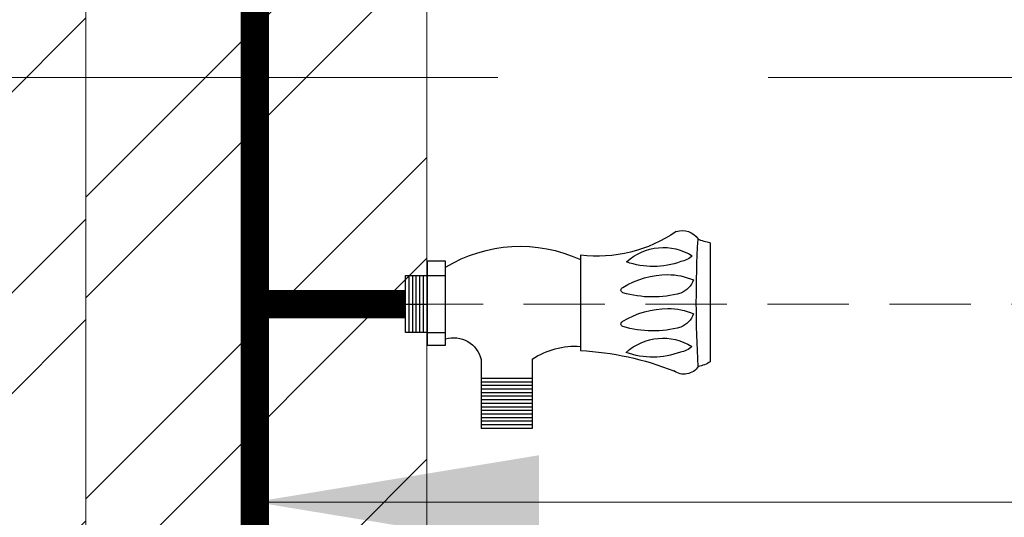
# Model space of a CAD drawing. Header units: inches. Extents: x 105152 to 158499, y 12149 to 30915.
# Tile 190 of 256: x 126756 to 126773.32, y 21439.77 to 21448.51. Entities that reach past the tile are written whole.
import ezdxf

# ---------------------------------------------------------------- set-up
doc = ezdxf.new("R2010")
doc.units = ezdxf.units.IN
doc.header["$MEASUREMENT"] = 0
doc.linetypes.add('DASHED2', pattern=[0.375, 0.25, -0.125])
doc.linetypes.add('HIDDEN', pattern=[0.375, 0.25, -0.125])
for name, color, linetype, lineweight in [('AR - PLAN', 251, 'Continuous', 5), ('BEAM', 173, 'Continuous', 5), ('CENTER', 46, 'DASHED2', 9), ('PD_BRICK WALL_115', 134, 'Continuous', 30), ('PD_HATCH', 45, 'Continuous', 9), ('PL. FICTURE', 4, 'Continuous', 25), ('PP-Domestic  Cold Water Supply', 5, 'Continuous', 25), ('PP-TEXT', 7, 'Continuous', 40), ('WATER SUPPLY ', 7, 'Continuous', 9)]:
    doc.layers.add(name, color=color, linetype=linetype, lineweight=lineweight)
doc.styles.add('TIMES NEW ROMAN', font='times.ttf')
doc.dimstyles.new('PP-DIM', dxfattribs={"dimtxt": 4, "dimasz": 1, "dimexe": 1, "dimexo": 1, "dimgap": 0.09, "dimtad": 0, "dimdec": 0, "dimzin": 0, "dimdsep": 46, "dimlunit": 4, "dimtxsty": 'TIMES NEW ROMAN', "dimblk": 'ARCHTICK', "dimcen": 0.09, "dimdle": 1, "dimclrd": 256, "dimclre": 256, "dimclrt": 256, "dimadec": 0, "dimazin": 0, "dimtfac": 1, "dimtdec": 4, "dimtofl": 0, "dimtmove": 1, "dimatfit": 3, "dimfxl": 1, "dimtolj": 1, "dimtzin": 0, "dimlwd": -1, "dimlwe": -1, "dimarcsym": 0})

# ---------------------------------------------------------------- blocks, each defined once
blk = doc.blocks.new('ANGLE VALVE1-PP')
at = {"layer": 'CENTER', "ltscale": 5}
blk.add_line((-5.958944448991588e-11, 19.9410536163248), (-5.958944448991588e-11, 0.001330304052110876), dxfattribs=at)
at = {"layer": 'PL. FICTURE'}
for p, q in [((0.941770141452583, 4.684573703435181), (-0.8867600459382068, 4.68648725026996)), ((0.7492816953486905, 2.687720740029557), (-0.7153139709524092, 2.689253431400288)), ((-0.8490746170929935, 1.947424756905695), (-1.910758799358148, 1.947424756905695)), ((-1.910758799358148, 1.947424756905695), (-1.910758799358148, 1.161958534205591)), ((-1.855982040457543, 1.947424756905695), (-1.855982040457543, 1.161958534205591)), ((-1.801205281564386, 1.947424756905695), (-1.801205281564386, 1.161958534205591)), ((-1.74642852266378, 1.947424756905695), (-1.74642852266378, 1.161958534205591)), ((-1.691651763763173, 1.947424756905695), (-1.691651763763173, 1.161958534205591)), ((-1.636875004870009, 1.947424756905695), (-1.636875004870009, 1.161958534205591)), ((-1.582098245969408, 1.947424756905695), (-1.582098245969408, 1.161958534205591)), ((-1.527321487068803, 1.947424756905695), (-1.527321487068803, 1.161958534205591)), ((-1.472544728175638, 1.947424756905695), (-1.472544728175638, 1.161958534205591)), ((-1.417767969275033, 1.947424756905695), (-1.417767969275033, 1.161958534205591)), ((-1.362991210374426, 1.947424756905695), (-1.362991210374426, 1.161958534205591)), ((-1.30821445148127, 1.947424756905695), (-1.30821445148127, 1.161958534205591)), ((-1.253437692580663, 1.947424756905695), (-1.253437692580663, 1.161958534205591)), ((-1.198660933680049, 1.947424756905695), (-1.198660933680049, 1.161958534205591)), ((-1.14505909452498, 1.947424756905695), (-1.14505909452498, 1.161958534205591)), ((-0.8498966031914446, 1.161958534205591), (-1.910758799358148, 1.161958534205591)), ((-0.6320175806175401, 0.329990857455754), (-0.6317174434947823, 0.6167932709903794)), ((-0.6317174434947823, 0.6167932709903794), (0.6613491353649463, 0.616793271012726)), ((-0.4368964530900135, 0.3311401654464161), (-0.4365977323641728, 0.6165890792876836)), ((0.4374621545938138, 0.3302251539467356), (0.4377608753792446, 0.6156740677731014)), ((0.6613491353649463, 0.616793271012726), (0.6613491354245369, 0.3299908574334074)), ((0.6613491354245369, 0.3299908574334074), (-0.6320175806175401, 0.329990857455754)), ((-0.4368964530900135, 0.3311401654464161), (-0.4368964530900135, 0.001330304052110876)), ((-5.95896665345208e-11, 0.001330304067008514), (8.881784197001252e-16, 0.329990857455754)), ((0.4368964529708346, 0.001330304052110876), (0.4374621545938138, 0.3302251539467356)), ((-0.4368964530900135, 0.2752140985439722), (0.4368964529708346, 0.2752140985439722)), ((-0.4368964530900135, 0.2204373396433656), (0.4368964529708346, 0.2204373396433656)), ((-0.4368964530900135, 0.1656605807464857), (0.4368964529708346, 0.1656605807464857)), ((-0.4368964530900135, 0.1108838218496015), (0.4368964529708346, 0.1108838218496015)), ((-0.4368964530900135, 0.05610706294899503), (0.4368964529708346, 0.05610706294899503)), ((-0.4368964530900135, 0.001330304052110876), (0.4368964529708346, 0.001330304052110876))]:
    blk.add_line(p, q, dxfattribs=at)
for centre, radius, start, end in [((-0.4635642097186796, 4.413362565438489), 0.5036782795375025, 147.1623665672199, 170.0789033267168), ((1.618409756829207, 4.785114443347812), 0.684068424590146, 188.4516454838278, 204.8079799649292), ((-0.8146020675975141, 4.281226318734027), 0.2626416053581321, 123.5384068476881, 216.0532510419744), ((0.0369206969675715, 21.73955145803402), 17.26819344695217, 266.6913442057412, 273.1887363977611), ((-1.356306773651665, 3.958198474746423), 0.8328645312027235, 317.2334292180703, 32.33775323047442), ((-0.3998327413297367, 4.170459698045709), 0.3439486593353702, 137.3014595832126, 170.6652815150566), ((-0.02760832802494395, 4.095806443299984), 0.3534849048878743, 110.2975229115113, 157.3492269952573), ((-1.083284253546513, 4.024900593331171), 1.016143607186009, 0.5091387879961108, 23.33129524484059), ((0.4931577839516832, 4.095806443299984), 0.3534849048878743, 110.2975229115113, 157.3492269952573), ((-0.5625181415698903, 4.024900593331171), 1.016143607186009, 0.5091387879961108, 23.33129524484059), ((0.03678778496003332, 3.963887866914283), 0.8328645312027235, 317.2334292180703, 32.33775323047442), ((0.9932618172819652, 4.176149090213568), 0.3439486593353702, 137.3014595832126, 170.6652815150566), ((0.8509841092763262, 4.258430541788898), 0.2808844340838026, 340.0866729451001, 58.56648593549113), ((-5.191320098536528, 2.471340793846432), 4.481307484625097, 2.787222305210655, 21.67746638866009), ((0.3973558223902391, 3.801734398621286), 1.213273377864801, 159.5193038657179, 199.7036689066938), ((1.218544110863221, 3.800502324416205), 1.630488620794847, 164.6565019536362, 196.3906374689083), ((1.739310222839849, 3.800502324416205), 1.630488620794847, 164.6565019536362, 196.3906374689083), ((1.790450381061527, 3.807423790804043), 1.213273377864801, 159.5193038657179, 199.7036689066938), ((2.893463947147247, 2.938865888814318), 2.158840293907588, 145.4640753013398, 186.6805372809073), ((-1.442980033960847, 4.048994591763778), 1.375881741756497, 329.0019570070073, 359.3726565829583), ((-0.9222139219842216, 4.048994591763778), 1.375881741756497, 329.0019570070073, 359.3726565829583), ((-0.3046383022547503, 3.357242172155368), 0.04436324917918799, 202.3068022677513, 337.6931977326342), ((0.2161278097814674, 3.357242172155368), 0.04436324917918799, 202.3068022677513, 337.6931977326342), ((-1.828759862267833, 2.607968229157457), 1.181567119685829, 326.0105555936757, 3.941421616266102), ((-1.300495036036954, 1.7622408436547), 2.189676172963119, 328.420261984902, 25.00436318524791), ((-0.9512854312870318, 0.7400630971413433), 0.4339071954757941, 343.4814845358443, 76.48707097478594)]:
    blk.add_arc(centre, radius, start, end, dxfattribs=at)
blk = doc.blocks.new('FIRST FLOOR PLAN 0')
at = {"layer": 'PD_HATCH', "lineweight": 5}
h = blk.add_hatch(dxfattribs=at)
h.set_pattern_fill('ANSI32', color=251, scale=10)
h.set_pattern_definition([(45, (-550.7705653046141, -242.3817885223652), (-2.651650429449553, 2.651650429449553), []), (45, (-549.0027983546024, -242.3817885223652), (-2.651650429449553, 2.651650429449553), [])])
h.paths.add_polyline_path([(-539.9997091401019, -240.2998080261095), (-583.2497091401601, -240.2998080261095), (-583.2497091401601, -244.7998080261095), (-539.9997091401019, -244.7998080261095)])
h.paths.add_polyline_path([(-625.2497091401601, -240.2998080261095), (-668.4997091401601, -240.2998080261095), (-668.4997091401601, -244.7998080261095), (-625.2497091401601, -244.7998080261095)], flags=17)
h.paths.add_polyline_path([(-539.9997091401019, -323.4998080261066), (-539.9997091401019, -327.9998080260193), (-377.9997091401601, -327.9998080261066), (-377.9997091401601, -323.4998080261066), (-530.9997091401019, -323.4998080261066), (-530.9997091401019, -233.9998080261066), (-470.9997091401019, -233.9998080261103), (-470.9997091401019, -257.9998080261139), (-466.4997091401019, -257.9998080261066), (-466.4997091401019, -233.9998080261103), (-386.9997091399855, -233.9998080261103), (-386.9997091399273, -261.9998080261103), (-382.4997091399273, -261.9998080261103), (-382.4997091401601, -102.9998080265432), (-377.9997091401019, -102.9998080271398), (-377.9997091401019, -98.49980802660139), (-386.9997091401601, -98.49980802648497), (-386.9997091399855, -224.9998080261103), (-530.9997091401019, -224.9998080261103), (-530.9997091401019, -8.9998324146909), (-539.9997091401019, -8.9998324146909)])
h.paths.add_polyline_path([(-595.4997039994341, -332.9374820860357), (-590.9997039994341, -332.9374820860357), (-590.9997039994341, -327.9998080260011), (-581.9997091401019, -327.9998080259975), (-581.9997091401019, -323.4998080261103), (-668.4997091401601, -323.4998080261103), (-668.4997091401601, -167.9998080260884), (-745.4997091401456, -167.9998080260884), (-745.4997091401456, -172.4998080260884), (-672.9997091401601, -172.4998080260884), (-672.9997091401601, -323.4998080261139), (-728.9997091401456, -323.4998080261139), (-728.9997091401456, -327.9998080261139), (-595.4997039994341, -327.9998080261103)])
h = blk.add_hatch(dxfattribs=at)
h.set_pattern_fill('ANSI32', color=251, scale=10)
h.set_pattern_definition([(45, (26013.46920260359, 17879.3870099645), (-2.651650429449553, 2.651650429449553), []), (45, (26015.2369695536, 17879.3870099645), (-2.651650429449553, 2.651650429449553), [])])
h.paths.add_polyline_path([(-524.9997091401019, -8.999808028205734), (-530.9997091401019, -8.999808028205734), (-530.9997091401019, -44.99980802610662), (-524.9997091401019, -44.99980802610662)])
h.paths.add_polyline_path([(-524.9997091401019, -44.99980802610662), (-530.9997091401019, -44.99980802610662), (-530.9997091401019, -80.99980802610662), (-524.9997091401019, -80.99980802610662)])
h.paths.add_polyline_path([(-530.9997091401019, -80.99980802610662), (-530.9997091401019, -116.9998080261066), (-524.9997091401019, -116.9998080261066), (-524.9997091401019, -80.99980802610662)])
h.paths.add_polyline_path([(-524.9997091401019, -116.9998080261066), (-530.9997091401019, -116.9998080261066), (-530.9997091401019, -152.9998080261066), (-524.9997091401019, -152.9998080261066)])
h.paths.add_polyline_path([(-524.9997091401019, -152.9998080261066), (-530.9997091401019, -152.9998080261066), (-530.9997091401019, -188.9998080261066), (-524.9997091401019, -188.9998080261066)])
h.paths.add_polyline_path([(-524.9997091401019, -188.9998080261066), (-530.9997091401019, -188.9998080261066), (-530.9997091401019, -224.9998080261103), (-524.9997091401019, -224.9998080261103)])
h.paths.add_polyline_path([(-245.9997091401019, -8.99980802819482), (-254.9997091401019, -8.99980802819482), (-254.9997091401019, -98.49980802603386), (-259.4997091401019, -98.49980802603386), (-259.4997091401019, -102.9998080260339), (-254.9997091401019, -102.9998080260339), (-254.9997091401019, -112.9998080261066), (-245.9997091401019, -112.999808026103)])
h.paths.add_polyline_path([(-326.9997091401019, -8.999808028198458), (-331.4997091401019, -8.999808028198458), (-331.4997091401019, -98.49980802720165), (-335.9997091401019, -98.49980802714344), (-335.9997091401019, -102.9998080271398), (-301.4997091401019, -102.9998080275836), (-301.4997091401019, -98.49980802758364), (-326.9997091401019, -98.49980802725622)])
h.paths.add_polyline_path([(-331.4997091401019, -26.99980802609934), (-334.4997091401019, -26.99980802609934), (-334.4997091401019, -31.49980802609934), (-331.4997091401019, -31.49980802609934)], flags=17)
h.paths.add_polyline_path([(-358.4997091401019, -26.99980802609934), (-361.4997091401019, -26.99980802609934), (-361.4997091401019, -17.99980802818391), (-365.9997091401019, -17.99980802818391), (-365.9997091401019, -26.99980802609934), (-376.4997091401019, -26.99980802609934), (-376.4997091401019, -31.49980802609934), (-358.4997091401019, -31.49980802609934)])
h.paths.add_polyline_path([(-412.4997091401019, -8.999808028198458), (-416.9997091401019, -8.999808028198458), (-416.9997091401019, -24.99980802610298), (-416.9997091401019, -31.49980802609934), (-412.4997091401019, -31.49980802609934), (-412.4997091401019, -26.99980802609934)])
h.paths.add_polyline_path([(-121.4997091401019, -8.99980802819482), (-125.9997091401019, -8.99980802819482), (-125.9997091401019, -26.99980802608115), (-121.4997091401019, -26.99980802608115)])
at = {"layer": 'PD_BRICK WALL_115', "color": 251, "lineweight": 5}
blk.add_line((-524.9997091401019, -224.9998080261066), (-524.9997091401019, -8.999808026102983), dxfattribs=at)
blk.add_lwpolyline([(-377.9997091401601, -323.4998080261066), (-530.9997091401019, -323.4998080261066), (-530.9997091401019, -233.9998080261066), (-470.9997091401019, -233.9998080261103), (-470.9997091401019, -257.9998080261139), (-466.4997091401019, -257.9998080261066), (-466.4997091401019, -233.9998080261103), (-386.9997091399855, -233.9998080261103), (-386.9997091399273, -261.9998080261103), (-382.4997091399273, -261.9998080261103), (-382.4997091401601, -102.9998080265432), (-377.9997091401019, -102.9998080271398), (-377.9997091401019, -98.49980802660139), (-386.9997091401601, -98.49980802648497), (-386.9997091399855, -224.9998080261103), (-530.9997091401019, -224.9998080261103), (-530.9997091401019, -8.9998324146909), (-539.9997091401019, -8.9998324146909), (-539.9997091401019, -323.4998080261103), (-539.9997091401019, -323.4998080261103)], dxfattribs=at)
blk = doc.blocks.new('columns2')
at = {"layer": 'PD_HATCH', "color": 173, "linetype": 'HIDDEN', "lineweight": 5, "ltscale": 38}
blk.add_line((568.4999999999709, -95.00000000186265), (737.9999999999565, -95.00000000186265), dxfattribs=at)
blk = doc.blocks.new('WATER SUPPLY')
at = {"layer": 'PP-Domestic  Cold Water Supply', "const_width": 0.4999999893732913}
for points in [[(200.6358141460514, 202.7163609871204), (200.6358141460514, 120.2381348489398)], [(203.2883563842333, 166.7331349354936), (200.6358141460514, 166.7331349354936)]]:
    blk.add_lwpolyline(points, dxfattribs=at)
at = {"layer": 'PL. FICTURE', "xscale": -1.143695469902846, "yscale": 1.143695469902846, "zscale": 1.143695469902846, "rotation": 269.9999999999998}
blk.add_blockref('ANGLE VALVE1-PP', (203.2883563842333, 166.7331349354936), dxfattribs=at)
at = {"layer": 'PP-TEXT', "lineweight": 70, "ltscale": 12}
blk.add_leader([(200.6358141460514, 163.2540016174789), (282.0551020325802, 163.2540016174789)], dimstyle='PP-DIM', override={"dimtxt": 8.5, "dimasz": 5, "dimtad": 0, "dimdec": 1, "dimcen": 0, "dimtfac": 12, "dimtdec": 1, "dimfxl": 7, "dimfxlon": 1, "dimlwd": 18, "dimarcsym": 1}, dxfattribs=at)

msp = doc.modelspace()

# ---------------------------------------------------------------- block references
at = {"layer": 'WATER SUPPLY '}
msp.add_blockref('WATER SUPPLY', (126559.4972756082, 21276.78212641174), dxfattribs=at)

# ---------------------------------------------------------------- next in the draw order: block references
at = {"layer": 'AR - PLAN', "color": 251}
msp.add_blockref('FIRST FLOOR PLAN 0', (127288.1612291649, 21602.49829319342), dxfattribs=at)

# ---------------------------------------------------------------- next in the draw order: block references
at = {"layer": 'BEAM'}
msp.add_blockref('columns2', (126172.1615200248, 21542.49848516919), dxfattribs=at)

doc.saveas('drawing.dxf')
